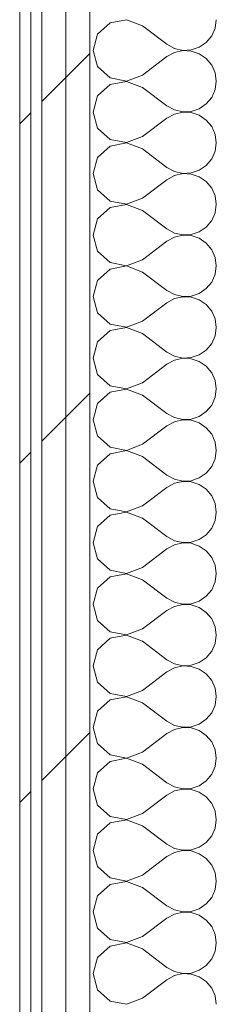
# Model space of a CAD drawing. Header units: millimetres. Extents: x -40968 to 11883, y -18816 to 4378.
# Tile 124 of 209: x -12429 to -12323, y 1067 to 1600. Entities that reach past the tile are written whole.
import ezdxf

# ---------------------------------------------------------------- set-up
doc = ezdxf.new("R2010")
doc.units = ezdxf.units.MM
doc.header["$MEASUREMENT"] = 0
doc.linetypes.add('Wipeout_Contour', pattern=[1000, 0, -1000])
doc.layers.add('Nuevo_08_E_Envans secs', color=7, linetype='Continuous')
doc.layers.add('Nuevo_08_E_Envans secs_Pluma_Nº__1', color=7, linetype='Continuous', lineweight=5)
for name, color, linetype, lineweight, true_color in [('Nuevo_08_E_Envans secs_Pluma_Nº__102', 7, 'Continuous', 5, 0xcccccc), ('Nuevo_08_E_Envans secs_Pluma_Nº__171', 171, 'Continuous', 13, 0xaaaaff), ('Nuevo_08_E_Envans secs_Pluma_Nº__177', 7, 'Continuous', 15, 0xf7e046)]:
    doc.layers.add(name, color=color, linetype=linetype, lineweight=lineweight, true_color=true_color)
pattern_1 = [(45, (0, 0), (-183.848, 183.848), [195, -65]), (45, (7e-14, 183.85), (-183.848, 183.848), [195, -65])]

# ---------------------------------------------------------------- blocks, each defined once
blk = doc.blocks.new('*X268')
at = {"layer": 'Nuevo_08_E_Envans secs_Pluma_Nº__102', "color": 254, "linetype": 'Continuous', "lineweight": 5, "true_color": 0xcccccc}
for p, q in [((-12379.96, 1598.24), (-12386.68, 1592.1)), ((-12371.01, 1599.93), (-12379.96, 1598.24)), ((-12362.5, 1596.67), (-12371.01, 1599.93)), ((-12362.5, 1596.67), (-12349.17, 1586.67)), ((-12324.99, 1591.24), (-12323.14, 1595.45)), ((-12323.14, 1595.45), (-12322.5, 1600)), ((-12386.68, 1592.1), (-12389.17, 1583.33)), ((-12327.93, 1587.7), (-12324.99, 1591.24)), ((-12349.17, 1586.67), (-12345.14, 1584.44)), ((-12345.14, 1584.44), (-12340.67, 1583.4)), ((-12336.07, 1583.62), (-12331.72, 1585.09)), ((-12331.72, 1585.09), (-12327.93, 1587.7)), ((-12389.17, 1583.33), (-12386.68, 1574.57)), ((-12362.5, 1570), (-12349.17, 1580)), ((-12345.14, 1582.23), (-12349.17, 1580)), ((-12340.67, 1583.27), (-12345.14, 1582.23)), ((-12340.67, 1583.4), (-12336.07, 1583.62)), ((-12336.07, 1583.04), (-12340.67, 1583.27)), ((-12331.72, 1581.57), (-12336.07, 1583.04)), ((-12327.93, 1578.97), (-12331.72, 1581.57)), ((-12324.99, 1575.43), (-12327.93, 1578.97)), ((-12386.68, 1574.57), (-12379.96, 1568.43)), ((-12323.14, 1571.22), (-12324.99, 1575.43)), ((-12379.96, 1568.43), (-12371.01, 1566.73)), ((-12371.01, 1566.73), (-12362.5, 1570)), ((-12322.5, 1566.67), (-12323.14, 1571.22)), ((-12379.96, 1564.91), (-12386.68, 1558.76)), ((-12371.01, 1566.6), (-12379.96, 1564.91)), ((-12362.5, 1563.33), (-12371.01, 1566.6)), ((-12362.5, 1563.33), (-12349.17, 1553.33)), ((-12323.14, 1562.11), (-12322.5, 1566.67)), ((-12386.68, 1558.76), (-12389.17, 1550)), ((-12327.93, 1554.36), (-12324.99, 1557.9)), ((-12324.99, 1557.9), (-12323.14, 1562.11)), ((-12349.17, 1553.33), (-12345.14, 1551.11)), ((-12331.72, 1551.76), (-12327.93, 1554.36)), ((-12389.17, 1550), (-12386.68, 1541.24)), ((-12345.14, 1548.89), (-12349.17, 1546.67)), ((-12345.14, 1551.11), (-12340.67, 1550.07)), ((-12340.67, 1549.93), (-12345.14, 1548.89)), ((-12340.67, 1550.07), (-12336.07, 1550.29)), ((-12336.07, 1549.71), (-12340.67, 1549.93)), ((-12336.07, 1550.29), (-12331.72, 1551.76)), ((-12331.72, 1548.24), (-12336.07, 1549.71)), ((-12327.93, 1545.64), (-12331.72, 1548.24)), ((-12362.5, 1536.67), (-12349.17, 1546.67)), ((-12324.99, 1542.1), (-12327.93, 1545.64)), ((-12323.14, 1537.89), (-12324.99, 1542.1)), ((-12386.68, 1541.24), (-12379.96, 1535.09)), ((-12371.01, 1533.4), (-12362.5, 1536.67)), ((-12322.5, 1533.33), (-12323.14, 1537.89)), ((-12379.96, 1531.57), (-12386.68, 1525.43)), ((-12379.96, 1535.09), (-12371.01, 1533.4)), ((-12371.01, 1533.27), (-12379.96, 1531.57)), ((-12362.5, 1530), (-12371.01, 1533.27)), ((-12323.14, 1528.78), (-12322.5, 1533.33)), ((-12386.68, 1525.43), (-12389.17, 1516.67)), ((-12362.5, 1530), (-12349.17, 1520)), ((-12324.99, 1524.57), (-12323.14, 1528.78)), ((-12331.72, 1518.43), (-12327.93, 1521.03)), ((-12327.93, 1521.03), (-12324.99, 1524.57)), ((-12389.17, 1516.67), (-12386.68, 1507.9)), ((-12349.17, 1520), (-12345.14, 1517.77)), ((-12345.14, 1515.56), (-12349.17, 1513.33)), ((-12345.14, 1517.77), (-12340.67, 1516.73)), ((-12340.67, 1516.6), (-12345.14, 1515.56)), ((-12340.67, 1516.73), (-12336.07, 1516.96)), ((-12336.07, 1516.38), (-12340.67, 1516.6)), ((-12336.07, 1516.96), (-12331.72, 1518.43)), ((-12331.72, 1514.91), (-12336.07, 1516.38)), ((-12327.93, 1512.3), (-12331.72, 1514.91)), ((-12362.5, 1503.33), (-12349.17, 1513.33)), ((-12324.99, 1508.76), (-12327.93, 1512.3)), ((-12386.68, 1507.9), (-12379.96, 1501.76)), ((-12323.14, 1504.55), (-12324.99, 1508.76)), ((-12322.5, 1500), (-12323.14, 1504.55)), ((-12379.96, 1501.76), (-12371.01, 1500.07)), ((-12371.01, 1499.93), (-12379.96, 1498.24)), ((-12371.01, 1500.07), (-12362.5, 1503.33)), ((-12362.5, 1496.67), (-12371.01, 1499.93)), ((-12323.14, 1495.45), (-12322.5, 1500)), ((-12379.96, 1498.24), (-12386.68, 1492.1)), ((-12362.5, 1496.67), (-12349.17, 1486.67)), ((-12324.99, 1491.24), (-12323.14, 1495.45)), ((-12386.68, 1492.1), (-12389.17, 1483.33)), ((-12327.93, 1487.7), (-12324.99, 1491.24)), ((-12389.17, 1483.33), (-12386.68, 1474.57)), ((-12349.17, 1486.67), (-12345.14, 1484.44)), ((-12345.14, 1484.44), (-12340.67, 1483.4)), ((-12340.67, 1483.27), (-12345.14, 1482.23)), ((-12340.67, 1483.4), (-12336.07, 1483.62)), ((-12336.07, 1483.04), (-12340.67, 1483.27)), ((-12336.07, 1483.62), (-12331.72, 1485.09)), ((-12331.72, 1481.57), (-12336.07, 1483.04)), ((-12331.72, 1485.09), (-12327.93, 1487.7)), ((-12362.5, 1470), (-12349.17, 1480)), ((-12345.14, 1482.23), (-12349.17, 1480)), ((-12327.93, 1478.97), (-12331.72, 1481.57)), ((-12324.99, 1475.43), (-12327.93, 1478.97)), ((-12386.68, 1474.57), (-12379.96, 1468.43)), ((-12323.14, 1471.22), (-12324.99, 1475.43)), ((-12379.96, 1468.43), (-12371.01, 1466.73)), ((-12371.01, 1466.73), (-12362.5, 1470)), ((-12322.5, 1466.67), (-12323.14, 1471.22)), ((-12379.96, 1464.91), (-12386.68, 1458.76)), ((-12371.01, 1466.6), (-12379.96, 1464.91)), ((-12362.5, 1463.33), (-12371.01, 1466.6)), ((-12362.5, 1463.33), (-12349.17, 1453.33)), ((-12324.99, 1457.9), (-12323.14, 1462.11)), ((-12323.14, 1462.11), (-12322.5, 1466.67)), ((-12386.68, 1458.76), (-12389.17, 1450)), ((-12327.93, 1454.36), (-12324.99, 1457.9)), ((-12349.17, 1453.33), (-12345.14, 1451.11)), ((-12345.14, 1451.11), (-12340.67, 1450.07)), ((-12336.07, 1450.29), (-12331.72, 1451.76)), ((-12331.72, 1451.76), (-12327.93, 1454.36)), ((-12389.17, 1450), (-12386.68, 1441.24)), ((-12362.5, 1436.67), (-12349.17, 1446.67)), ((-12345.14, 1448.89), (-12349.17, 1446.67)), ((-12340.67, 1449.93), (-12345.14, 1448.89)), ((-12340.67, 1450.07), (-12336.07, 1450.29)), ((-12336.07, 1449.71), (-12340.67, 1449.93)), ((-12331.72, 1448.24), (-12336.07, 1449.71)), ((-12327.93, 1445.64), (-12331.72, 1448.24)), ((-12324.99, 1442.1), (-12327.93, 1445.64)), ((-12386.68, 1441.24), (-12379.96, 1435.09)), ((-12323.14, 1437.89), (-12324.99, 1442.1)), ((-12379.96, 1435.09), (-12371.01, 1433.4)), ((-12371.01, 1433.4), (-12362.5, 1436.67)), ((-12322.5, 1433.33), (-12323.14, 1437.89)), ((-12379.96, 1431.57), (-12386.68, 1425.43)), ((-12371.01, 1433.27), (-12379.96, 1431.57)), ((-12362.5, 1430), (-12371.01, 1433.27)), ((-12362.5, 1430), (-12349.17, 1420)), ((-12323.14, 1428.78), (-12322.5, 1433.33)), ((-12386.68, 1425.43), (-12389.17, 1416.67)), ((-12327.93, 1421.03), (-12324.99, 1424.57)), ((-12324.99, 1424.57), (-12323.14, 1428.78)), ((-12349.17, 1420), (-12345.14, 1417.77)), ((-12331.72, 1418.43), (-12327.93, 1421.03)), ((-12389.17, 1416.67), (-12386.68, 1407.9)), ((-12345.14, 1415.56), (-12349.17, 1413.33)), ((-12345.14, 1417.77), (-12340.67, 1416.73)), ((-12340.67, 1416.6), (-12345.14, 1415.56)), ((-12340.67, 1416.73), (-12336.07, 1416.96)), ((-12336.07, 1416.38), (-12340.67, 1416.6)), ((-12336.07, 1416.96), (-12331.72, 1418.43)), ((-12331.72, 1414.91), (-12336.07, 1416.38)), ((-12327.93, 1412.3), (-12331.72, 1414.91)), ((-12362.5, 1403.33), (-12349.17, 1413.33)), ((-12324.99, 1408.76), (-12327.93, 1412.3)), ((-12323.14, 1404.55), (-12324.99, 1408.76)), ((-12386.68, 1407.9), (-12379.96, 1401.76)), ((-12371.01, 1400.07), (-12362.5, 1403.33)), ((-12322.5, 1400), (-12323.14, 1404.55)), ((-12379.96, 1398.24), (-12386.68, 1392.1)), ((-12379.96, 1401.76), (-12371.01, 1400.07)), ((-12371.01, 1399.93), (-12379.96, 1398.24)), ((-12362.5, 1396.67), (-12371.01, 1399.93)), ((-12323.14, 1395.45), (-12322.5, 1400)), ((-12386.68, 1392.1), (-12389.17, 1383.33)), ((-12362.5, 1396.67), (-12349.17, 1386.67)), ((-12324.99, 1391.24), (-12323.14, 1395.45)), ((-12331.72, 1385.09), (-12327.93, 1387.7)), ((-12327.93, 1387.7), (-12324.99, 1391.24)), ((-12389.17, 1383.33), (-12386.68, 1374.57)), ((-12349.17, 1386.67), (-12345.14, 1384.44)), ((-12345.14, 1382.23), (-12349.17, 1380)), ((-12345.14, 1384.44), (-12340.67, 1383.4)), ((-12340.67, 1383.27), (-12345.14, 1382.23)), ((-12340.67, 1383.4), (-12336.07, 1383.62)), ((-12336.07, 1383.04), (-12340.67, 1383.27)), ((-12336.07, 1383.62), (-12331.72, 1385.09)), ((-12331.72, 1381.57), (-12336.07, 1383.04)), ((-12327.93, 1378.97), (-12331.72, 1381.57)), ((-12362.5, 1370), (-12349.17, 1380)), ((-12324.99, 1375.43), (-12327.93, 1378.97)), ((-12386.68, 1374.57), (-12379.96, 1368.43)), ((-12323.14, 1371.22), (-12324.99, 1375.43)), ((-12322.5, 1366.67), (-12323.14, 1371.22)), ((-12379.96, 1368.43), (-12371.01, 1366.73)), ((-12371.01, 1366.6), (-12379.96, 1364.91)), ((-12371.01, 1366.73), (-12362.5, 1370)), ((-12362.5, 1363.33), (-12371.01, 1366.6)), ((-12323.14, 1362.11), (-12322.5, 1366.67)), ((-12379.96, 1364.91), (-12386.68, 1358.76)), ((-12362.5, 1363.33), (-12349.17, 1353.33)), ((-12324.99, 1357.9), (-12323.14, 1362.11)), ((-12386.68, 1358.76), (-12389.17, 1350)), ((-12327.93, 1354.36), (-12324.99, 1357.9)), ((-12389.17, 1350), (-12386.68, 1341.24)), ((-12349.17, 1353.33), (-12345.14, 1351.11)), ((-12345.14, 1351.11), (-12340.67, 1350.07)), ((-12340.67, 1349.93), (-12345.14, 1348.89)), ((-12340.67, 1350.07), (-12336.07, 1350.29)), ((-12336.07, 1349.71), (-12340.67, 1349.93)), ((-12336.07, 1350.29), (-12331.72, 1351.76)), ((-12331.72, 1348.24), (-12336.07, 1349.71)), ((-12331.72, 1351.76), (-12327.93, 1354.36)), ((-12362.5, 1336.67), (-12349.17, 1346.67)), ((-12345.14, 1348.89), (-12349.17, 1346.67)), ((-12327.93, 1345.64), (-12331.72, 1348.24)), ((-12324.99, 1342.1), (-12327.93, 1345.64)), ((-12386.68, 1341.24), (-12379.96, 1335.09)), ((-12323.14, 1337.89), (-12324.99, 1342.1)), ((-12379.96, 1335.09), (-12371.01, 1333.4)), ((-12371.01, 1333.4), (-12362.5, 1336.67)), ((-12322.5, 1333.33), (-12323.14, 1337.89)), ((-12379.96, 1331.57), (-12386.68, 1325.43)), ((-12371.01, 1333.27), (-12379.96, 1331.57)), ((-12362.5, 1330), (-12371.01, 1333.27)), ((-12362.5, 1330), (-12349.17, 1320)), ((-12324.99, 1324.57), (-12323.14, 1328.78)), ((-12323.14, 1328.78), (-12322.5, 1333.33)), ((-12386.68, 1325.43), (-12389.17, 1316.67)), ((-12327.93, 1321.03), (-12324.99, 1324.57)), ((-12349.17, 1320), (-12345.14, 1317.77)), ((-12345.14, 1317.77), (-12340.67, 1316.73)), ((-12336.07, 1316.96), (-12331.72, 1318.43)), ((-12331.72, 1318.43), (-12327.93, 1321.03)), ((-12389.17, 1316.67), (-12386.68, 1307.9)), ((-12362.5, 1303.33), (-12349.17, 1313.33)), ((-12345.14, 1315.56), (-12349.17, 1313.33)), ((-12340.67, 1316.6), (-12345.14, 1315.56)), ((-12340.67, 1316.73), (-12336.07, 1316.96)), ((-12336.07, 1316.38), (-12340.67, 1316.6)), ((-12331.72, 1314.91), (-12336.07, 1316.38)), ((-12327.93, 1312.3), (-12331.72, 1314.91)), ((-12324.99, 1308.76), (-12327.93, 1312.3)), ((-12386.68, 1307.9), (-12379.96, 1301.76)), ((-12323.14, 1304.55), (-12324.99, 1308.76)), ((-12379.96, 1301.76), (-12371.01, 1300.07)), ((-12371.01, 1300.07), (-12362.5, 1303.33)), ((-12322.5, 1300), (-12323.14, 1304.55)), ((-12379.96, 1298.24), (-12386.68, 1292.1)), ((-12371.01, 1299.93), (-12379.96, 1298.24)), ((-12362.5, 1296.67), (-12371.01, 1299.93)), ((-12362.5, 1296.67), (-12349.17, 1286.67)), ((-12323.14, 1295.45), (-12322.5, 1300)), ((-12386.68, 1292.1), (-12389.17, 1283.33)), ((-12327.93, 1287.7), (-12324.99, 1291.24)), ((-12324.99, 1291.24), (-12323.14, 1295.45)), ((-12349.17, 1286.67), (-12345.14, 1284.44)), ((-12331.72, 1285.09), (-12327.93, 1287.7)), ((-12389.17, 1283.33), (-12386.68, 1274.57)), ((-12345.14, 1282.23), (-12349.17, 1280)), ((-12345.14, 1284.44), (-12340.67, 1283.4)), ((-12340.67, 1283.27), (-12345.14, 1282.23)), ((-12340.67, 1283.4), (-12336.07, 1283.62)), ((-12336.07, 1283.04), (-12340.67, 1283.27)), ((-12336.07, 1283.62), (-12331.72, 1285.09)), ((-12331.72, 1281.57), (-12336.07, 1283.04)), ((-12327.93, 1278.97), (-12331.72, 1281.57)), ((-12362.5, 1270), (-12349.17, 1280)), ((-12324.99, 1275.43), (-12327.93, 1278.97)), ((-12323.14, 1271.22), (-12324.99, 1275.43)), ((-12386.68, 1274.57), (-12379.96, 1268.43)), ((-12371.01, 1266.73), (-12362.5, 1270)), ((-12322.5, 1266.67), (-12323.14, 1271.22)), ((-12379.96, 1264.91), (-12386.68, 1258.76)), ((-12379.96, 1268.43), (-12371.01, 1266.73)), ((-12371.01, 1266.6), (-12379.96, 1264.91)), ((-12362.5, 1263.33), (-12371.01, 1266.6)), ((-12323.14, 1262.11), (-12322.5, 1266.67)), ((-12386.68, 1258.76), (-12389.17, 1250)), ((-12362.5, 1263.33), (-12349.17, 1253.33)), ((-12324.99, 1257.9), (-12323.14, 1262.11)), ((-12331.72, 1251.76), (-12327.93, 1254.36)), ((-12327.93, 1254.36), (-12324.99, 1257.9)), ((-12389.17, 1250), (-12386.68, 1241.24)), ((-12349.17, 1253.33), (-12345.14, 1251.11)), ((-12345.14, 1248.89), (-12349.17, 1246.67)), ((-12345.14, 1251.11), (-12340.67, 1250.07)), ((-12340.67, 1249.93), (-12345.14, 1248.89)), ((-12340.67, 1250.07), (-12336.07, 1250.29)), ((-12336.07, 1249.71), (-12340.67, 1249.93)), ((-12336.07, 1250.29), (-12331.72, 1251.76)), ((-12331.72, 1248.24), (-12336.07, 1249.71)), ((-12327.93, 1245.64), (-12331.72, 1248.24)), ((-12362.5, 1236.67), (-12349.17, 1246.67)), ((-12324.99, 1242.1), (-12327.93, 1245.64)), ((-12386.68, 1241.24), (-12379.96, 1235.09)), ((-12323.14, 1237.89), (-12324.99, 1242.1)), ((-12322.5, 1233.33), (-12323.14, 1237.89)), ((-12379.96, 1235.09), (-12371.01, 1233.4)), ((-12371.01, 1233.27), (-12379.96, 1231.57)), ((-12371.01, 1233.4), (-12362.5, 1236.67)), ((-12362.5, 1230), (-12371.01, 1233.27)), ((-12323.14, 1228.78), (-12322.5, 1233.33)), ((-12379.96, 1231.57), (-12386.68, 1225.43)), ((-12362.5, 1230), (-12349.17, 1220)), ((-12324.99, 1224.57), (-12323.14, 1228.78)), ((-12386.68, 1225.43), (-12389.17, 1216.67)), ((-12327.93, 1221.03), (-12324.99, 1224.57)), ((-12389.17, 1216.67), (-12386.68, 1207.9)), ((-12349.17, 1220), (-12345.14, 1217.77)), ((-12345.14, 1217.77), (-12340.67, 1216.73)), ((-12340.67, 1216.6), (-12345.14, 1215.56)), ((-12340.67, 1216.73), (-12336.07, 1216.96)), ((-12336.07, 1216.38), (-12340.67, 1216.6)), ((-12336.07, 1216.96), (-12331.72, 1218.43)), ((-12331.72, 1214.91), (-12336.07, 1216.38)), ((-12331.72, 1218.43), (-12327.93, 1221.03)), ((-12362.5, 1203.33), (-12349.17, 1213.33)), ((-12345.14, 1215.56), (-12349.17, 1213.33)), ((-12327.93, 1212.3), (-12331.72, 1214.91)), ((-12324.99, 1208.76), (-12327.93, 1212.3)), ((-12386.68, 1207.9), (-12379.96, 1201.76)), ((-12323.14, 1204.55), (-12324.99, 1208.76)), ((-12379.96, 1201.76), (-12371.01, 1200.07)), ((-12371.01, 1200.07), (-12362.5, 1203.33)), ((-12322.5, 1200), (-12323.14, 1204.55)), ((-12379.96, 1198.24), (-12386.68, 1192.1)), ((-12371.01, 1199.93), (-12379.96, 1198.24)), ((-12362.5, 1196.67), (-12371.01, 1199.93)), ((-12362.5, 1196.67), (-12349.17, 1186.67)), ((-12324.99, 1191.24), (-12323.14, 1195.45)), ((-12323.14, 1195.45), (-12322.5, 1200)), ((-12386.68, 1192.1), (-12389.17, 1183.33)), ((-12327.93, 1187.7), (-12324.99, 1191.24)), ((-12349.17, 1186.67), (-12345.14, 1184.44)), ((-12345.14, 1184.44), (-12340.67, 1183.4)), ((-12336.07, 1183.62), (-12331.72, 1185.09)), ((-12331.72, 1185.09), (-12327.93, 1187.7)), ((-12389.17, 1183.33), (-12386.68, 1174.57)), ((-12362.5, 1170), (-12349.17, 1180)), ((-12345.14, 1182.23), (-12349.17, 1180)), ((-12340.67, 1183.27), (-12345.14, 1182.23)), ((-12340.67, 1183.4), (-12336.07, 1183.62)), ((-12336.07, 1183.04), (-12340.67, 1183.27)), ((-12331.72, 1181.57), (-12336.07, 1183.04)), ((-12327.93, 1178.97), (-12331.72, 1181.57)), ((-12324.99, 1175.43), (-12327.93, 1178.97)), ((-12386.68, 1174.57), (-12379.96, 1168.43)), ((-12323.14, 1171.22), (-12324.99, 1175.43)), ((-12379.96, 1168.43), (-12371.01, 1166.73)), ((-12371.01, 1166.73), (-12362.5, 1170)), ((-12322.5, 1166.67), (-12323.14, 1171.22)), ((-12379.96, 1164.91), (-12386.68, 1158.76)), ((-12371.01, 1166.6), (-12379.96, 1164.91)), ((-12362.5, 1163.33), (-12371.01, 1166.6)), ((-12362.5, 1163.33), (-12349.17, 1153.33)), ((-12323.14, 1162.11), (-12322.5, 1166.67)), ((-12386.68, 1158.76), (-12389.17, 1150)), ((-12327.93, 1154.36), (-12324.99, 1157.9)), ((-12324.99, 1157.9), (-12323.14, 1162.11)), ((-12349.17, 1153.33), (-12345.14, 1151.11)), ((-12331.72, 1151.76), (-12327.93, 1154.36)), ((-12389.17, 1150), (-12386.68, 1141.24)), ((-12345.14, 1148.89), (-12349.17, 1146.67)), ((-12345.14, 1151.11), (-12340.67, 1150.07)), ((-12340.67, 1149.93), (-12345.14, 1148.89)), ((-12340.67, 1150.07), (-12336.07, 1150.29)), ((-12336.07, 1149.71), (-12340.67, 1149.93)), ((-12336.07, 1150.29), (-12331.72, 1151.76)), ((-12331.72, 1148.24), (-12336.07, 1149.71)), ((-12327.93, 1145.64), (-12331.72, 1148.24)), ((-12362.5, 1136.67), (-12349.17, 1146.67)), ((-12324.99, 1142.1), (-12327.93, 1145.64)), ((-12323.14, 1137.89), (-12324.99, 1142.1)), ((-12386.68, 1141.24), (-12379.96, 1135.09)), ((-12371.01, 1133.4), (-12362.5, 1136.67)), ((-12322.5, 1133.33), (-12323.14, 1137.89)), ((-12379.96, 1131.57), (-12386.68, 1125.43)), ((-12379.96, 1135.09), (-12371.01, 1133.4)), ((-12371.01, 1133.27), (-12379.96, 1131.57)), ((-12362.5, 1130), (-12371.01, 1133.27)), ((-12323.14, 1128.78), (-12322.5, 1133.33)), ((-12386.68, 1125.43), (-12389.17, 1116.67)), ((-12362.5, 1130), (-12349.17, 1120)), ((-12324.99, 1124.57), (-12323.14, 1128.78)), ((-12331.72, 1118.43), (-12327.93, 1121.03)), ((-12327.93, 1121.03), (-12324.99, 1124.57)), ((-12389.17, 1116.67), (-12386.68, 1107.9)), ((-12349.17, 1120), (-12345.14, 1117.77)), ((-12345.14, 1115.56), (-12349.17, 1113.33)), ((-12345.14, 1117.77), (-12340.67, 1116.73)), ((-12340.67, 1116.6), (-12345.14, 1115.56)), ((-12340.67, 1116.73), (-12336.07, 1116.96)), ((-12336.07, 1116.38), (-12340.67, 1116.6)), ((-12336.07, 1116.96), (-12331.72, 1118.43)), ((-12331.72, 1114.91), (-12336.07, 1116.38)), ((-12327.93, 1112.3), (-12331.72, 1114.91)), ((-12362.5, 1103.33), (-12349.17, 1113.33)), ((-12324.99, 1108.76), (-12327.93, 1112.3)), ((-12386.68, 1107.9), (-12379.96, 1101.76)), ((-12323.14, 1104.55), (-12324.99, 1108.76)), ((-12322.5, 1100), (-12323.14, 1104.55)), ((-12379.96, 1101.76), (-12371.01, 1100.07)), ((-12371.01, 1099.93), (-12379.96, 1098.24)), ((-12371.01, 1100.07), (-12362.5, 1103.33)), ((-12362.5, 1096.67), (-12371.01, 1099.93)), ((-12323.14, 1095.45), (-12322.5, 1100)), ((-12379.96, 1098.24), (-12386.68, 1092.1)), ((-12362.5, 1096.67), (-12349.17, 1086.67)), ((-12324.99, 1091.24), (-12323.14, 1095.45)), ((-12386.68, 1092.1), (-12389.17, 1083.33)), ((-12327.93, 1087.7), (-12324.99, 1091.24)), ((-12389.17, 1083.33), (-12386.68, 1074.57)), ((-12349.17, 1086.67), (-12345.14, 1084.44)), ((-12345.14, 1084.44), (-12340.67, 1083.4)), ((-12340.67, 1083.27), (-12345.14, 1082.23)), ((-12340.67, 1083.4), (-12336.07, 1083.62)), ((-12336.07, 1083.04), (-12340.67, 1083.27)), ((-12336.07, 1083.62), (-12331.72, 1085.09)), ((-12331.72, 1081.57), (-12336.07, 1083.04)), ((-12331.72, 1085.09), (-12327.93, 1087.7)), ((-12362.5, 1070), (-12349.17, 1080)), ((-12345.14, 1082.23), (-12349.17, 1080)), ((-12327.93, 1078.97), (-12331.72, 1081.57)), ((-12324.99, 1075.43), (-12327.93, 1078.97)), ((-12386.68, 1074.57), (-12379.96, 1068.43)), ((-12323.14, 1071.22), (-12324.99, 1075.43)), ((-12379.96, 1068.43), (-12371.01, 1066.73)), ((-12371.01, 1066.73), (-12362.5, 1070)), ((-12322.5, 1066.67), (-12323.14, 1071.22))]:
    blk.add_line(p, q, dxfattribs=at)
blk = doc.blocks.new('Muro_99_1', base_point=(-12428.84, -1061.81))
at = {"color": 254, "linetype": 'Wipeout_Contour', "lineweight": 0, "ltscale": 50114.114114}
blk.add_wipeout([(-12428.84, 2034.55), (-12428.84, -996.81), (-12422.84, -996.81), (-12422.84, 2034.55)], dxfattribs=at).dxf.layer = 'Nuevo_08_E_Envans secs'
at = {"color": 254, "linetype": 'Wipeout_Contour', "lineweight": 0, "ltscale": 50052.62151}
blk.add_wipeout([(-12416.84, 2034.55), (-12416.84, -996.81), (-12403.84, -996.81), (-12403.84, 2034.55)], dxfattribs=at).dxf.layer = 'Nuevo_08_E_Envans secs'
at = {"layer": 'Nuevo_08_E_Envans secs_Pluma_Nº__171', "linetype": 'Continuous', "lineweight": 13, "true_color": 0xaaaaff}
h = blk.add_hatch(dxfattribs=at)
h.set_pattern_fill('Panellat_HPL_0001', color=161, style=0, pattern_type=2)
h.set_pattern_definition(pattern_1)
h.paths.add_polyline_path([(-12428.84, 2034.55), (-12428.84, -996.81), (-12422.84, -996.81), (-12422.84, 2034.55)])
at = {"layer": 'Nuevo_08_E_Envans secs_Pluma_Nº__177', "linetype": 'Continuous', "lineweight": 15, "true_color": 0xf7e046}
h = blk.add_hatch(dxfattribs=at)
h.set_pattern_fill('Panellat_HPL_0001', color=53, style=0, pattern_type=2)
h.set_pattern_definition(pattern_1)
h.paths.add_polyline_path([(-12416.84, 2034.55), (-12416.84, -996.81), (-12403.84, -996.81), (-12403.84, 2034.55)])
at = {"layer": 'Nuevo_08_E_Envans secs_Pluma_Nº__1', "color": 7, "linetype": 'Continuous', "lineweight": 5}
for p, q in [((-12422.84, 2034.55), (-12422.84, -996.81)), ((-12416.84, 2034.55), (-12416.84, -996.81))]:
    blk.add_line(p, q, dxfattribs=at)
at = {"layer": 'Nuevo_08_E_Envans secs_Pluma_Nº__1', "color": 7, "linetype": 'Continuous', "lineweight": 5, "flags": 128}
blk.add_lwpolyline([(-12428.84, 2034.55), (-12428.84, -996.81)], dxfattribs=at)
at = {"color": 254, "linetype": 'Wipeout_Contour', "lineweight": 0, "ltscale": 50001.04794}
blk.add_wipeout([(-12403.84, 2034.55), (-12403.84, -996.81), (-12390.84, -996.81), (-12390.84, 2034.55)], dxfattribs=at).dxf.layer = 'Nuevo_08_E_Envans secs'
at = {"layer": 'Nuevo_08_E_Envans secs_Pluma_Nº__177', "linetype": 'Continuous', "lineweight": 15, "true_color": 0xf7e046}
h = blk.add_hatch(dxfattribs=at)
h.set_pattern_fill('Panellat_HPL_0001', color=53, style=0, pattern_type=2)
h.set_pattern_definition(pattern_1)
h.paths.add_polyline_path([(-12403.84, 2034.55), (-12403.84, -996.81), (-12390.84, -996.81), (-12390.84, 2034.55)])
at = {"layer": 'Nuevo_08_E_Envans secs_Pluma_Nº__1', "color": 7, "linetype": 'Continuous', "lineweight": 5}
for p, q in [((-12403.84, 2034.55), (-12403.84, -996.81)), ((-12390.84, 2034.55), (-12390.84, -996.81))]:
    blk.add_line(p, q, dxfattribs=at)
at = {"layer": 'Nuevo_08_E_Envans secs', "color": 7, "lineweight": 20}
blk.add_blockref('*X268', (0, 0), dxfattribs=at)

msp = doc.modelspace()

# ---------------------------------------------------------------- block references
at = {"layer": 'Nuevo_08_E_Envans secs', "color": 7, "lineweight": 20}
msp.add_blockref('Muro_99_1', (-12428.84, -1061.81), dxfattribs=at)

doc.saveas('drawing.dxf')
